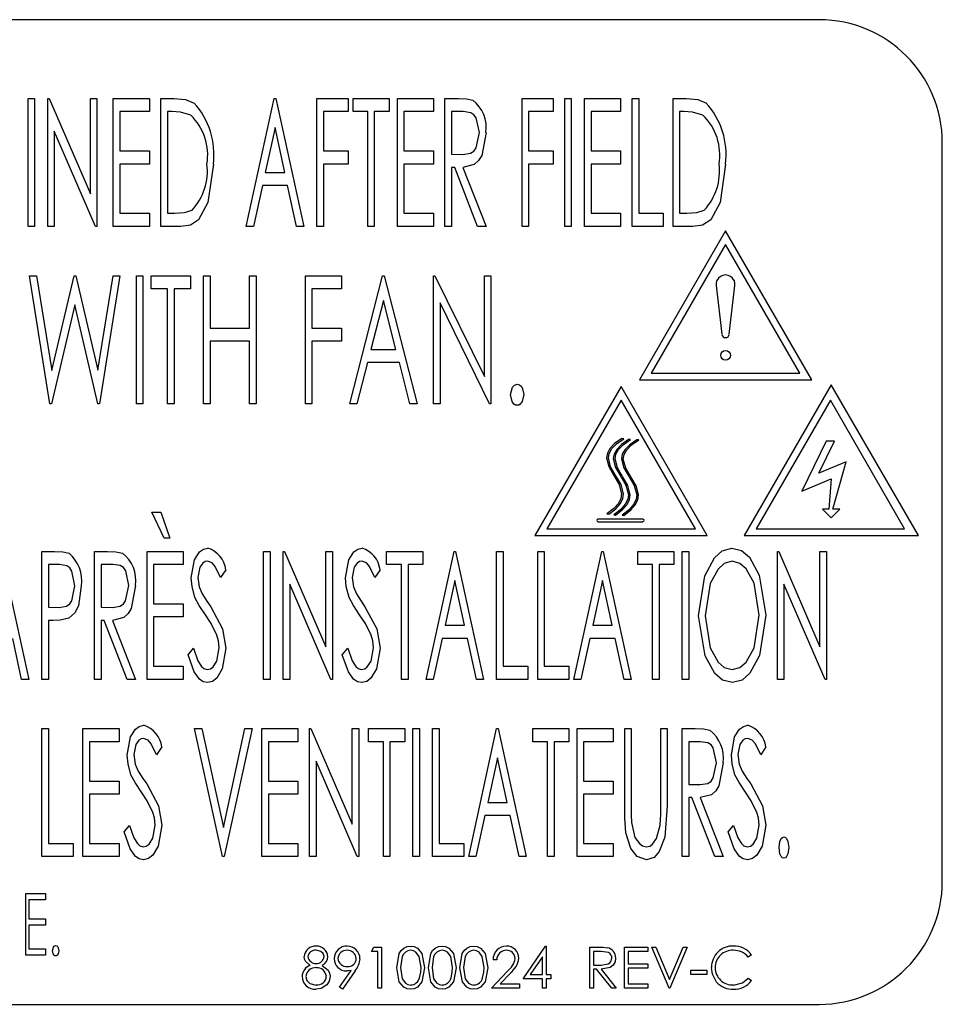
# Model space of a CAD drawing. Extents: x 21 to 164, y 8 to 115.
# Tile 42 of 53: x 83.461 to 84.397, y 62.767 to 63.767. Entities that reach past the tile are written whole.
import ezdxf

# ---------------------------------------------------------------- set-up
doc = ezdxf.new("R2010")
doc.units = 0
doc.layers.add('BODY', color=3, linetype='CONTINUOUS')

msp = doc.modelspace()

# ---------------------------------------------------------------- linework, layer by layer
at = {"layer": 'BODY', "linetype": 'CONTINUOUS'}
for p, q in [((84.2724, 63.7668), (81.5224, 63.7668)), ((83.4691, 63.6868), (83.4757, 63.6868)), ((83.4691, 63.5568), (83.4691, 63.6868)), ((83.4757, 63.6868), (83.4757, 63.5568)), ((83.4891, 63.6868), (83.4905, 63.6868)), ((83.4891, 63.5568), (83.4891, 63.6868)), ((83.4905, 63.6868), (83.5324, 63.5898)), ((83.5324, 63.6868), (83.5391, 63.6868)), ((83.5324, 63.5898), (83.5324, 63.6868)), ((83.5391, 63.6868), (83.5391, 63.5568)), ((83.5557, 63.6868), (83.5924, 63.6868)), ((83.5557, 63.5568), (83.5557, 63.6868)), ((83.5924, 63.6868), (83.5924, 63.6735)), ((83.6041, 63.6868), (83.6172, 63.6868)), ((83.6041, 63.5568), (83.6041, 63.6868)), ((83.6907, 63.5568), (83.7191, 63.6868)), ((83.7191, 63.6868), (83.7207, 63.6868)), ((83.7207, 63.6868), (83.7491, 63.5568)), ((83.7624, 63.6868), (83.7941, 63.6868)), ((83.7624, 63.5568), (83.7624, 63.6868)), ((83.7941, 63.6868), (83.7941, 63.6735)), ((83.7991, 63.6868), (83.8357, 63.6868)), ((83.7991, 63.6735), (83.7991, 63.6868)), ((83.8357, 63.6868), (83.8357, 63.6735)), ((83.8441, 63.6868), (83.8807, 63.6868)), ((83.8441, 63.5568), (83.8441, 63.6868)), ((83.8807, 63.6868), (83.8807, 63.6735)), ((83.8924, 63.6868), (83.9057, 63.6868)), ((83.8924, 63.5568), (83.8924, 63.6868)), ((83.9707, 63.6868), (84.0024, 63.6868)), ((83.9707, 63.5568), (83.9707, 63.6868)), ((84.0024, 63.6868), (84.0024, 63.6735)), ((84.0141, 63.6868), (84.0207, 63.6868)), ((84.0141, 63.5568), (84.0141, 63.6868)), ((84.0207, 63.6868), (84.0207, 63.5568)), ((84.0341, 63.6868), (84.0707, 63.6868)), ((84.0341, 63.5568), (84.0341, 63.6868)), ((84.0707, 63.6868), (84.0707, 63.6735)), ((84.0824, 63.6868), (84.0891, 63.6868)), ((84.0824, 63.5568), (84.0824, 63.6868)), ((84.0891, 63.6868), (84.0891, 63.5702)), ((84.1241, 63.6868), (84.1372, 63.6868)), ((84.1241, 63.5568), (84.1241, 63.6868)), ((83.5624, 63.6735), (83.5624, 63.6335)), ((83.5924, 63.6735), (83.5624, 63.6735)), ((83.6151, 63.6735), (83.6107, 63.6735)), ((83.6107, 63.6735), (83.6107, 63.5702)), ((83.7691, 63.6735), (83.7691, 63.6335)), ((83.7941, 63.6735), (83.7691, 63.6735)), ((83.8141, 63.6735), (83.7991, 63.6735)), ((83.8141, 63.5568), (83.8141, 63.6735)), ((83.8207, 63.6735), (83.8207, 63.5568)), ((83.8357, 63.6735), (83.8207, 63.6735)), ((83.8507, 63.6735), (83.8507, 63.6335)), ((83.8807, 63.6735), (83.8507, 63.6735)), ((83.8991, 63.6735), (83.8991, 63.6302)), ((83.9109, 63.6735), (83.8991, 63.6735)), ((83.9774, 63.6735), (83.9774, 63.6335)), ((84.0024, 63.6735), (83.9774, 63.6735)), ((84.0407, 63.6735), (84.0407, 63.6335)), ((84.0707, 63.6735), (84.0407, 63.6735)), ((84.1351, 63.6735), (84.1307, 63.6735)), ((84.1307, 63.6735), (84.1307, 63.5702)), ((83.4957, 63.6536), (83.4957, 63.5568)), ((83.5375, 63.5568), (83.4957, 63.6536)), ((83.7199, 63.6572), (83.71, 63.6118)), ((83.7298, 63.6118), (83.7199, 63.6572)), ((84.3974, 62.8918), (84.3974, 63.6418)), ((83.5624, 63.6335), (83.5924, 63.6335)), ((83.5924, 63.6335), (83.5924, 63.6202)), ((83.7691, 63.6335), (83.7941, 63.6335)), ((83.7941, 63.6335), (83.7941, 63.6202)), ((83.8507, 63.6335), (83.8807, 63.6335)), ((83.8807, 63.6335), (83.8807, 63.6202)), ((83.8991, 63.6302), (83.9106, 63.63)), ((83.9774, 63.6335), (84.0024, 63.6335)), ((84.0024, 63.6335), (84.0024, 63.6202)), ((84.0407, 63.6335), (84.0707, 63.6335)), ((84.0707, 63.6335), (84.0707, 63.6202)), ((83.5624, 63.6202), (83.5624, 63.5702)), ((83.5924, 63.6202), (83.5624, 63.6202)), ((83.7691, 63.6202), (83.7691, 63.5568)), ((83.7941, 63.6202), (83.7691, 63.6202)), ((83.8507, 63.6202), (83.8507, 63.5702)), ((83.8807, 63.6202), (83.8507, 63.6202)), ((83.9774, 63.6202), (83.9774, 63.5568)), ((84.0024, 63.6202), (83.9774, 63.6202)), ((84.0407, 63.6202), (84.0407, 63.5702)), ((84.0707, 63.6202), (84.0407, 63.6202)), ((83.71, 63.6118), (83.7298, 63.6118)), ((83.8991, 63.6168), (83.8991, 63.5568)), ((83.9023, 63.6168), (83.8991, 63.6168)), ((83.9256, 63.5568), (83.9023, 63.6168)), ((83.9107, 63.6168), (83.9341, 63.5568)), ((83.7071, 63.5985), (83.698, 63.5568)), ((83.7327, 63.5985), (83.7071, 63.5985)), ((83.7418, 63.5568), (83.7327, 63.5985)), ((83.5624, 63.5702), (83.5924, 63.5702)), ((83.5924, 63.5702), (83.5924, 63.5568)), ((83.6107, 63.5702), (83.6179, 63.5702)), ((83.8507, 63.5702), (83.8807, 63.5702)), ((83.8807, 63.5702), (83.8807, 63.5568)), ((84.0407, 63.5702), (84.0707, 63.5702)), ((84.0707, 63.5702), (84.0707, 63.5568)), ((84.0891, 63.5702), (84.1141, 63.5702)), ((84.1141, 63.5702), (84.1141, 63.5568)), ((84.1307, 63.5702), (84.1379, 63.5702)), ((83.4757, 63.5568), (83.4691, 63.5568)), ((83.4957, 63.5568), (83.4891, 63.5568)), ((83.5391, 63.5568), (83.5375, 63.5568)), ((83.5924, 63.5568), (83.5557, 63.5568)), ((83.6242, 63.5568), (83.6041, 63.5568)), ((83.698, 63.5568), (83.6907, 63.5568)), ((83.7491, 63.5568), (83.7418, 63.5568)), ((83.7691, 63.5568), (83.7624, 63.5568)), ((83.8207, 63.5568), (83.8141, 63.5568)), ((83.8807, 63.5568), (83.8441, 63.5568)), ((83.8991, 63.5568), (83.8924, 63.5568)), ((83.9341, 63.5568), (83.9256, 63.5568)), ((83.9774, 63.5568), (83.9707, 63.5568)), ((84.0207, 63.5568), (84.0141, 63.5568)), ((84.0707, 63.5568), (84.0341, 63.5568)), ((84.1141, 63.5568), (84.0824, 63.5568)), ((84.1773, 63.5525), (84.0898, 63.4009)), ((84.1442, 63.5568), (84.1241, 63.5568)), ((84.2648, 63.4009), (84.1773, 63.5525)), ((84.1773, 63.5385), (84.1019, 63.4079)), ((84.2527, 63.4079), (84.1773, 63.5385)), ((83.4707, 63.5068), (83.4776, 63.5068)), ((83.4912, 63.3768), (83.4707, 63.5068)), ((83.4776, 63.5068), (83.4932, 63.4106)), ((83.4932, 63.4106), (83.5158, 63.5068)), ((83.5158, 63.5068), (83.5175, 63.5068)), ((83.5175, 63.5068), (83.5399, 63.4108)), ((83.5399, 63.4108), (83.5555, 63.5068)), ((83.5624, 63.5068), (83.5418, 63.3768)), ((83.5555, 63.5068), (83.5624, 63.5068)), ((83.5791, 63.5068), (83.5857, 63.5068)), ((83.5791, 63.3768), (83.5791, 63.5068)), ((83.5857, 63.5068), (83.5857, 63.3768)), ((83.5941, 63.5068), (83.6341, 63.5068)), ((83.5941, 63.4935), (83.5941, 63.5068)), ((83.6341, 63.5068), (83.6341, 63.4935)), ((83.6474, 63.5068), (83.6541, 63.5068)), ((83.6474, 63.3768), (83.6474, 63.5068)), ((83.6541, 63.5068), (83.6541, 63.4535)), ((83.6941, 63.5068), (83.7007, 63.5068)), ((83.6941, 63.4535), (83.6941, 63.5068)), ((83.7007, 63.5068), (83.7007, 63.3768)), ((83.7507, 63.5068), (83.7874, 63.5068)), ((83.7507, 63.3768), (83.7507, 63.5068)), ((83.7874, 63.5068), (83.7874, 63.4935)), ((83.7957, 63.3768), (83.8291, 63.5068)), ((83.8291, 63.5068), (83.8307, 63.5068)), ((83.8307, 63.5068), (83.8641, 63.3768)), ((83.8807, 63.5068), (83.8821, 63.5068)), ((83.8807, 63.3768), (83.8807, 63.5068)), ((83.8821, 63.5068), (83.9324, 63.4044)), ((83.9324, 63.5068), (83.9391, 63.5068)), ((83.9324, 63.4044), (83.9324, 63.5068)), ((83.9391, 63.5068), (83.9391, 63.3768)), ((83.6107, 63.4935), (83.5941, 63.4935)), ((83.6107, 63.3768), (83.6107, 63.4935)), ((83.6174, 63.4935), (83.6174, 63.3768)), ((83.6341, 63.4935), (83.6174, 63.4935)), ((83.7574, 63.4935), (83.7574, 63.4535)), ((83.7874, 63.4935), (83.7574, 63.4935)), ((84.1677, 63.4968), (84.1735, 63.4473)), ((84.181, 63.4473), (84.1869, 63.4968)), ((83.8299, 63.4818), (83.8171, 63.4318)), ((83.8427, 63.4318), (83.8299, 63.4818)), ((83.5166, 63.4772), (83.4929, 63.3768)), ((83.5401, 63.3768), (83.5166, 63.4772)), ((83.8874, 63.4791), (83.8874, 63.3768)), ((83.9375, 63.3768), (83.8874, 63.4791)), ((83.6541, 63.4535), (83.6941, 63.4535)), ((83.7574, 63.4535), (83.7874, 63.4535)), ((83.7874, 63.4535), (83.7874, 63.4402)), ((83.6541, 63.4402), (83.6541, 63.3768)), ((83.6941, 63.4402), (83.6541, 63.4402)), ((83.6941, 63.3768), (83.6941, 63.4402)), ((83.7574, 63.4402), (83.7574, 63.3768)), ((83.7874, 63.4402), (83.7574, 63.4402)), ((83.8171, 63.4318), (83.8427, 63.4318)), ((83.8137, 63.4185), (83.803, 63.3768)), ((83.8461, 63.4185), (83.8137, 63.4185)), ((83.8568, 63.3768), (83.8461, 63.4185)), ((84.0898, 63.4009), (84.2648, 63.4009)), ((84.1019, 63.4079), (84.2527, 63.4079)), ((84.0713, 63.3944), (83.9838, 63.2429)), ((84.1588, 63.2429), (84.0713, 63.3944)), ((84.2847, 63.3961), (84.1962, 63.2429)), ((84.3732, 63.2429), (84.2847, 63.3961)), ((84.0713, 63.3804), (83.9959, 63.2499)), ((84.1467, 63.2499), (84.0713, 63.3804)), ((84.2837, 63.3804), (84.2083, 63.2499)), ((84.3591, 63.2499), (84.2837, 63.3804)), ((83.4929, 63.3768), (83.4912, 63.3768)), ((83.5418, 63.3768), (83.5401, 63.3768)), ((83.5857, 63.3768), (83.5791, 63.3768)), ((83.6174, 63.3768), (83.6107, 63.3768)), ((83.6541, 63.3768), (83.6474, 63.3768)), ((83.7007, 63.3768), (83.6941, 63.3768)), ((83.7574, 63.3768), (83.7507, 63.3768)), ((83.803, 63.3768), (83.7957, 63.3768)), ((83.8641, 63.3768), (83.8568, 63.3768)), ((83.8874, 63.3768), (83.8807, 63.3768)), ((83.9391, 63.3768), (83.9375, 63.3768)), ((84.0739, 63.3412), (84.072, 63.3414)), ((84.0807, 63.3403), (84.0789, 63.3405)), ((84.0891, 63.34), (84.0873, 63.3402)), ((84.2796, 63.3389), (84.2547, 63.2881)), ((84.272, 63.3063), (84.288, 63.3389)), ((84.288, 63.3389), (84.2796, 63.3389)), ((84.2998, 63.3177), (84.272, 63.3063)), ((84.2863, 63.2697), (84.2998, 63.3177)), ((84.2547, 63.2881), (84.2847, 63.3004)), ((84.2847, 63.3004), (84.2823, 63.2697)), ((83.6074, 63.2402), (83.5949, 63.2668)), ((83.5949, 63.2668), (83.604, 63.2668)), ((83.604, 63.2668), (83.6132, 63.2402)), ((84.0569, 63.2648), (84.0587, 63.2646)), ((84.0638, 63.2639), (84.0656, 63.2636)), ((84.0722, 63.2636), (84.074, 63.2634)), ((84.2823, 63.2697), (84.2759, 63.2697)), ((84.2759, 63.2697), (84.2847, 63.2609)), ((84.2847, 63.2609), (84.2935, 63.2697)), ((84.2935, 63.2697), (84.2863, 63.2697)), ((84.0933, 63.2595), (84.0478, 63.2595)), ((84.0478, 63.257), (84.0933, 63.257)), ((83.6132, 63.2402), (83.6074, 63.2402)), ((83.9838, 63.2429), (84.1588, 63.2429)), ((83.9959, 63.2499), (84.1467, 63.2499)), ((84.1962, 63.2429), (84.3732, 63.2429)), ((84.2083, 63.2499), (84.3591, 63.2499)), ((83.4416, 63.2268), (83.4699, 63.0968)), ((83.4832, 63.2268), (83.496, 63.2268)), ((83.4832, 63.0968), (83.4832, 63.2268)), ((83.5366, 63.2268), (83.5498, 63.2268)), ((83.5366, 63.0968), (83.5366, 63.2268)), ((83.5899, 63.2268), (83.6266, 63.2268)), ((83.5899, 63.0968), (83.5899, 63.2268)), ((83.6266, 63.2268), (83.6266, 63.2135)), ((83.7082, 63.2268), (83.7149, 63.2268)), ((83.7082, 63.0968), (83.7082, 63.2268)), ((83.7149, 63.2268), (83.7149, 63.0968)), ((83.7282, 63.2268), (83.7296, 63.2268)), ((83.7282, 63.0968), (83.7282, 63.2268)), ((83.7296, 63.2268), (83.7716, 63.1298)), ((83.7716, 63.2268), (83.7782, 63.2268)), ((83.7716, 63.1298), (83.7716, 63.2268)), ((83.7782, 63.2268), (83.7782, 63.0968)), ((83.8332, 63.2268), (83.8699, 63.2268)), ((83.8332, 63.2135), (83.8332, 63.2268)), ((83.8699, 63.2268), (83.8699, 63.2135)), ((83.8732, 63.0968), (83.9016, 63.2268)), ((83.9016, 63.2268), (83.9032, 63.2268)), ((83.9032, 63.2268), (83.9316, 63.0968)), ((83.9449, 63.2268), (83.9516, 63.2268)), ((83.9449, 63.0968), (83.9449, 63.2268)), ((83.9516, 63.2268), (83.9516, 63.1102)), ((83.9866, 63.2268), (83.9932, 63.2268)), ((83.9866, 63.0968), (83.9866, 63.2268)), ((83.9932, 63.2268), (83.9932, 63.1102)), ((84.0232, 63.0968), (84.0516, 63.2268)), ((84.0516, 63.2268), (84.0532, 63.2268)), ((84.0532, 63.2268), (84.0816, 63.0968)), ((84.0882, 63.2268), (84.1249, 63.2268)), ((84.0882, 63.2135), (84.0882, 63.2268)), ((84.1249, 63.2268), (84.1249, 63.2135)), ((84.1332, 63.2268), (84.1399, 63.2268)), ((84.1332, 63.0968), (84.1332, 63.2268)), ((84.1399, 63.2268), (84.1399, 63.0968)), ((84.2299, 63.2268), (84.2313, 63.2268)), ((84.2299, 63.0968), (84.2299, 63.2268)), ((84.2313, 63.2268), (84.2732, 63.1298)), ((84.2732, 63.2268), (84.2799, 63.2268)), ((84.2732, 63.1298), (84.2732, 63.2268)), ((84.2799, 63.2268), (84.2799, 63.0968)), ((83.4899, 63.2135), (83.4899, 63.1702)), ((83.5011, 63.2135), (83.4899, 63.2135)), ((83.5432, 63.2135), (83.5432, 63.1702)), ((83.5551, 63.2135), (83.5432, 63.2135)), ((83.5966, 63.2135), (83.5966, 63.1735)), ((83.6266, 63.2135), (83.5966, 63.2135)), ((83.8482, 63.2135), (83.8332, 63.2135)), ((83.8482, 63.0968), (83.8482, 63.2135)), ((83.8549, 63.2135), (83.8549, 63.0968)), ((83.8699, 63.2135), (83.8549, 63.2135)), ((84.1032, 63.2135), (84.0882, 63.2135)), ((84.1032, 63.0968), (84.1032, 63.2135)), ((84.1099, 63.2135), (84.1099, 63.0968)), ((84.1249, 63.2135), (84.1099, 63.2135)), ((83.6699, 63.2082), (83.6646, 63.2002)), ((83.8266, 63.2082), (83.8213, 63.2002)), ((83.7349, 63.1936), (83.7349, 63.0968)), ((83.7767, 63.0968), (83.7349, 63.1936)), ((83.9024, 63.1972), (83.8925, 63.1518)), ((83.9123, 63.1518), (83.9024, 63.1972)), ((84.0524, 63.1972), (84.0425, 63.1518)), ((84.0623, 63.1518), (84.0524, 63.1972)), ((84.2366, 63.1936), (84.2366, 63.0968)), ((84.2784, 63.0968), (84.2366, 63.1936)), ((83.4899, 63.1702), (83.5006, 63.1699)), ((83.5432, 63.1702), (83.5548, 63.17)), ((83.5966, 63.1735), (83.6266, 63.1735)), ((83.6266, 63.1735), (83.6266, 63.1602)), ((83.5966, 63.1602), (83.5966, 63.1102)), ((83.6266, 63.1602), (83.5966, 63.1602)), ((83.4899, 63.1568), (83.4899, 63.0968)), ((83.4944, 63.1568), (83.4899, 63.1568)), ((83.5432, 63.1568), (83.5432, 63.0968)), ((83.5465, 63.1568), (83.5432, 63.1568)), ((83.5698, 63.0968), (83.5465, 63.1568)), ((83.5549, 63.1568), (83.5782, 63.0968)), ((83.8925, 63.1518), (83.9123, 63.1518)), ((84.0425, 63.1518), (84.0623, 63.1518)), ((83.4626, 63.0968), (83.4535, 63.1385)), ((83.8896, 63.1385), (83.8805, 63.0968)), ((83.9152, 63.1385), (83.8896, 63.1385)), ((83.9243, 63.0968), (83.9152, 63.1385)), ((84.0396, 63.1385), (84.0305, 63.0968)), ((84.0652, 63.1385), (84.0396, 63.1385)), ((84.0743, 63.0968), (84.0652, 63.1385)), ((83.6316, 63.1219), (83.637, 63.1285)), ((83.7882, 63.1219), (83.7937, 63.1285)), ((83.5966, 63.1102), (83.6266, 63.1102)), ((83.6266, 63.1102), (83.6266, 63.0968)), ((83.9516, 63.1102), (83.9766, 63.1102)), ((83.9766, 63.1102), (83.9766, 63.0968)), ((83.9932, 63.1102), (84.0182, 63.1102)), ((84.0182, 63.1102), (84.0182, 63.0968)), ((83.4699, 63.0968), (83.4626, 63.0968)), ((83.4899, 63.0968), (83.4832, 63.0968)), ((83.5432, 63.0968), (83.5366, 63.0968)), ((83.5782, 63.0968), (83.5698, 63.0968)), ((83.6266, 63.0968), (83.5899, 63.0968)), ((83.7149, 63.0968), (83.7082, 63.0968)), ((83.7349, 63.0968), (83.7282, 63.0968)), ((83.7782, 63.0968), (83.7767, 63.0968)), ((83.8549, 63.0968), (83.8482, 63.0968)), ((83.8805, 63.0968), (83.8732, 63.0968)), ((83.9316, 63.0968), (83.9243, 63.0968)), ((83.9766, 63.0968), (83.9449, 63.0968)), ((84.0182, 63.0968), (83.9866, 63.0968)), ((84.0305, 63.0968), (84.0232, 63.0968)), ((84.0816, 63.0968), (84.0743, 63.0968)), ((84.1099, 63.0968), (84.1032, 63.0968)), ((84.1399, 63.0968), (84.1332, 63.0968)), ((84.2366, 63.0968), (84.2299, 63.0968)), ((84.2799, 63.0968), (84.2784, 63.0968)), ((83.4832, 63.0468), (83.4899, 63.0468)), ((83.4832, 62.9168), (83.4832, 63.0468)), ((83.4899, 63.0468), (83.4899, 62.9302)), ((83.5249, 63.0468), (83.5616, 63.0468)), ((83.5249, 62.9168), (83.5249, 63.0468)), ((83.5616, 63.0468), (83.5616, 63.0335)), ((83.6382, 63.0468), (83.6455, 63.0468)), ((83.6666, 62.9168), (83.6382, 63.0468)), ((83.6455, 63.0468), (83.6674, 62.9464)), ((83.6674, 62.9464), (83.6893, 63.0468)), ((83.6966, 63.0468), (83.6682, 62.9168)), ((83.6893, 63.0468), (83.6966, 63.0468)), ((83.7066, 63.0468), (83.7432, 63.0468)), ((83.7066, 62.9168), (83.7066, 63.0468)), ((83.7432, 63.0468), (83.7432, 63.0335)), ((83.7549, 63.0468), (83.7563, 63.0468)), ((83.7549, 62.9168), (83.7549, 63.0468)), ((83.7563, 63.0468), (83.7982, 62.9498)), ((83.7982, 63.0468), (83.8049, 63.0468)), ((83.7982, 62.9498), (83.7982, 63.0468)), ((83.8049, 63.0468), (83.8049, 62.9168)), ((83.8149, 63.0468), (83.8516, 63.0468)), ((83.8149, 63.0335), (83.8149, 63.0468)), ((83.8516, 63.0468), (83.8516, 63.0335)), ((83.8599, 63.0468), (83.8666, 63.0468)), ((83.8599, 62.9168), (83.8599, 63.0468)), ((83.8666, 63.0468), (83.8666, 62.9168)), ((83.8799, 63.0468), (83.8866, 63.0468)), ((83.8799, 62.9168), (83.8799, 63.0468)), ((83.8866, 63.0468), (83.8866, 62.9302)), ((83.9166, 62.9168), (83.9449, 63.0468)), ((83.9449, 63.0468), (83.9466, 63.0468)), ((83.9466, 63.0468), (83.9749, 62.9168)), ((83.9816, 63.0468), (84.0182, 63.0468)), ((83.9816, 63.0335), (83.9816, 63.0468)), ((84.0182, 63.0468), (84.0182, 63.0335)), ((84.0266, 63.0468), (84.0632, 63.0468)), ((84.0266, 62.9168), (84.0266, 63.0468)), ((84.0632, 63.0468), (84.0632, 63.0335)), ((84.0749, 63.0468), (84.0816, 63.0468)), ((84.0749, 62.9683), (84.0749, 63.0468)), ((84.0816, 63.0468), (84.0816, 62.9689)), ((84.1116, 63.0468), (84.1182, 63.0468)), ((84.1116, 62.9689), (84.1116, 63.0468)), ((84.1182, 63.0468), (84.1182, 62.9683)), ((84.1332, 63.0468), (84.1465, 63.0468)), ((84.1332, 62.9168), (84.1332, 63.0468)), ((83.5316, 63.0335), (83.5316, 62.9935)), ((83.5616, 63.0335), (83.5316, 63.0335)), ((83.7132, 63.0335), (83.7132, 62.9935)), ((83.7432, 63.0335), (83.7132, 63.0335)), ((83.8299, 63.0335), (83.8149, 63.0335)), ((83.8299, 62.9168), (83.8299, 63.0335)), ((83.8366, 63.0335), (83.8366, 62.9168)), ((83.8516, 63.0335), (83.8366, 63.0335)), ((83.9966, 63.0335), (83.9816, 63.0335)), ((83.9966, 62.9168), (83.9966, 63.0335)), ((84.0032, 63.0335), (84.0032, 62.9168)), ((84.0182, 63.0335), (84.0032, 63.0335)), ((84.0332, 63.0335), (84.0332, 62.9935)), ((84.0632, 63.0335), (84.0332, 63.0335)), ((84.1399, 63.0335), (84.1399, 62.9902)), ((84.1517, 63.0335), (84.1399, 63.0335)), ((83.6049, 63.0282), (83.5996, 63.0202)), ((84.2182, 63.0282), (84.213, 63.0202)), ((83.7616, 63.0136), (83.7616, 62.9168)), ((83.8034, 62.9168), (83.7616, 63.0136)), ((83.9457, 63.0172), (83.9358, 62.9718)), ((83.9556, 62.9718), (83.9457, 63.0172)), ((83.5316, 62.9935), (83.5616, 62.9935)), ((83.5616, 62.9935), (83.5616, 62.9802)), ((83.7132, 62.9935), (83.7432, 62.9935)), ((83.7432, 62.9935), (83.7432, 62.9802)), ((84.0332, 62.9935), (84.0632, 62.9935)), ((84.0632, 62.9935), (84.0632, 62.9802)), ((84.1399, 62.9902), (84.1514, 62.99)), ((83.5316, 62.9802), (83.5316, 62.9302)), ((83.5616, 62.9802), (83.5316, 62.9802)), ((83.7132, 62.9802), (83.7132, 62.9302)), ((83.7432, 62.9802), (83.7132, 62.9802)), ((84.0332, 62.9802), (84.0332, 62.9302)), ((84.0632, 62.9802), (84.0332, 62.9802)), ((83.9358, 62.9718), (83.9556, 62.9718)), ((84.1399, 62.9768), (84.1399, 62.9168)), ((84.1431, 62.9768), (84.1399, 62.9768)), ((84.1664, 62.9168), (84.1431, 62.9768)), ((84.1516, 62.9768), (84.1749, 62.9168)), ((83.9329, 62.9585), (83.9238, 62.9168)), ((83.9585, 62.9585), (83.9329, 62.9585)), ((83.9676, 62.9168), (83.9585, 62.9585)), ((83.5666, 62.9419), (83.572, 62.9485)), ((84.1799, 62.9419), (84.1854, 62.9485)), ((83.4899, 62.9302), (83.5149, 62.9302)), ((83.5149, 62.9302), (83.5149, 62.9168)), ((83.5316, 62.9302), (83.5616, 62.9302)), ((83.5616, 62.9302), (83.5616, 62.9168)), ((83.7132, 62.9302), (83.7432, 62.9302)), ((83.7432, 62.9302), (83.7432, 62.9168)), ((83.8866, 62.9302), (83.9116, 62.9302)), ((83.9116, 62.9302), (83.9116, 62.9168)), ((84.0332, 62.9302), (84.0632, 62.9302)), ((84.0632, 62.9302), (84.0632, 62.9168)), ((83.5149, 62.9168), (83.4832, 62.9168)), ((83.5616, 62.9168), (83.5249, 62.9168)), ((83.6682, 62.9168), (83.6666, 62.9168)), ((83.7432, 62.9168), (83.7066, 62.9168)), ((83.7616, 62.9168), (83.7549, 62.9168)), ((83.8049, 62.9168), (83.8034, 62.9168)), ((83.8366, 62.9168), (83.8299, 62.9168)), ((83.8666, 62.9168), (83.8599, 62.9168)), ((83.9116, 62.9168), (83.8799, 62.9168)), ((83.9238, 62.9168), (83.9166, 62.9168)), ((83.9749, 62.9168), (83.9676, 62.9168)), ((84.0032, 62.9168), (83.9966, 62.9168)), ((84.0632, 62.9168), (84.0266, 62.9168)), ((84.1399, 62.9168), (84.1332, 62.9168)), ((84.1749, 62.9168), (84.1664, 62.9168)), ((83.4667, 62.8793), (83.4867, 62.8793)), ((83.4667, 62.8168), (83.4667, 62.8793)), ((83.4699, 62.8729), (83.4699, 62.8537)), ((83.4867, 62.8729), (83.4699, 62.8729)), ((83.4867, 62.8793), (83.4867, 62.8729)), ((83.4699, 62.8537), (83.4867, 62.8537)), ((83.4867, 62.8537), (83.4867, 62.8473)), ((83.4699, 62.8473), (83.4699, 62.8232)), ((83.4867, 62.8473), (83.4699, 62.8473)), ((83.4699, 62.8232), (83.4867, 62.8232)), ((83.4867, 62.8232), (83.4867, 62.8168)), ((83.8179, 62.8206), (83.8203, 62.8249)), ((83.8243, 62.8206), (83.8179, 62.8206)), ((83.8203, 62.8249), (83.828, 62.8249)), ((83.8243, 62.7832), (83.8243, 62.8206)), ((83.828, 62.8249), (83.828, 62.7832)), ((83.9717, 62.7928), (83.9945, 62.826)), ((83.9945, 62.826), (83.9952, 62.826)), ((83.9952, 62.826), (83.9952, 62.7971)), ((84.0396, 62.8249), (84.0479, 62.8249)), ((84.0396, 62.7832), (84.0396, 62.8249)), ((84.0433, 62.8206), (84.0433, 62.8067)), ((84.0511, 62.8206), (84.0433, 62.8206)), ((84.0748, 62.8249), (84.0983, 62.8249)), ((84.0748, 62.7832), (84.0748, 62.8249)), ((84.0786, 62.8206), (84.0786, 62.8078)), ((84.0983, 62.8206), (84.0786, 62.8206)), ((84.0983, 62.8249), (84.0983, 62.8206)), ((84.1026, 62.8249), (84.1066, 62.8249)), ((84.1202, 62.7832), (84.1026, 62.8249)), ((84.1066, 62.8249), (84.1205, 62.7921)), ((84.1205, 62.7921), (84.1344, 62.8249)), ((84.1384, 62.8249), (84.1208, 62.7832)), ((84.1344, 62.8249), (84.1384, 62.8249)), ((83.4867, 62.8168), (83.4667, 62.8168)), ((83.945, 62.8121), (83.9413, 62.8121)), ((83.9915, 62.8152), (83.9791, 62.7971)), ((83.9915, 62.7971), (83.9915, 62.8152)), ((84.2036, 62.8172), (84.2003, 62.8147)), ((83.7855, 62.7842), (83.7971, 62.8012)), ((83.8013, 62.8009), (83.7885, 62.7822)), ((83.9397, 62.7832), (83.9558, 62.8005)), ((84.0433, 62.8067), (84.0509, 62.8067)), ((84.0433, 62.8025), (84.0433, 62.7832)), ((84.0463, 62.8025), (84.0433, 62.8025)), ((84.0617, 62.7832), (84.0463, 62.8025)), ((84.051, 62.8025), (84.0663, 62.7832)), ((84.0786, 62.8078), (84.0983, 62.8078)), ((84.0786, 62.8035), (84.0786, 62.7875)), ((84.0983, 62.8035), (84.0786, 62.8035)), ((84.0983, 62.8078), (84.0983, 62.8035)), ((84.1421, 62.8014), (84.1582, 62.8014)), ((84.1421, 62.7971), (84.1421, 62.8014)), ((84.1582, 62.8014), (84.1582, 62.7971)), ((83.959, 62.7986), (83.9486, 62.7875)), ((83.9915, 62.7928), (83.9717, 62.7928)), ((83.9791, 62.7971), (83.9915, 62.7971)), ((83.9915, 62.7832), (83.9915, 62.7928)), ((83.9952, 62.7971), (84, 62.7971)), ((83.9952, 62.7928), (83.9952, 62.7832)), ((84, 62.7928), (83.9952, 62.7928)), ((84, 62.7971), (84, 62.7928)), ((84.1582, 62.7971), (84.1421, 62.7971)), ((84.2003, 62.7934), (84.2036, 62.7909)), ((83.7885, 62.7822), (83.7855, 62.7842)), ((83.828, 62.7832), (83.8243, 62.7832)), ((83.968, 62.7832), (83.9397, 62.7832)), ((83.9486, 62.7875), (83.968, 62.7875)), ((83.968, 62.7875), (83.968, 62.7832)), ((83.9952, 62.7832), (83.9915, 62.7832)), ((84.0433, 62.7832), (84.0396, 62.7832)), ((84.0663, 62.7832), (84.0617, 62.7832)), ((84.0983, 62.7832), (84.0748, 62.7832)), ((84.0786, 62.7875), (84.0983, 62.7875)), ((84.0983, 62.7875), (84.0983, 62.7832)), ((84.1208, 62.7832), (84.1202, 62.7832)), ((81.5224, 62.7668), (84.2724, 62.7668))]:
    msp.add_line(p, q, dxfattribs=at)
at = {"layer": 'BODY', "linetype": 'CONTINUOUS', "flags": 128}
for points in [[(83.6172, 63.6868), (83.6291, 63.6857), (83.6378, 63.6821)], [(83.9057, 63.6868), (83.9142, 63.6865), (83.9207, 63.6851)], [(84.1372, 63.6868), (84.1491, 63.6857), (84.1578, 63.6821)], [(83.6343, 63.6698), (83.6238, 63.673), (83.6151, 63.6735)], [(83.9274, 63.6521), (83.9241, 63.6672), (83.9218, 63.6703), (83.9186, 63.6724), (83.9109, 63.6735)], [(84.1543, 63.6698), (84.1438, 63.673), (84.1351, 63.6735)], [(83.9106, 63.63), (83.9184, 63.6312), (83.9217, 63.6334), (83.9241, 63.6367), (83.9274, 63.6521)], [(83.9341, 63.6521), (83.9297, 63.6288), (83.9266, 63.6237), (83.9222, 63.6197), (83.9107, 63.6168)], [(83.6574, 63.6202), (83.6518, 63.581), (83.6423, 63.5636), (83.634, 63.5583), (83.6242, 63.5568)], [(84.1774, 63.6202), (84.1718, 63.581), (84.1623, 63.5636), (84.154, 63.5583), (84.1442, 63.5568)], [(83.6179, 63.5702), (83.6281, 63.5709), (83.6357, 63.5735)], [(84.1379, 63.5702), (84.1481, 63.5709), (84.1557, 63.5735)], [(83.9591, 63.386), (83.9609, 63.3935), (83.9629, 63.3958), (83.9657, 63.3968)], [(83.9657, 63.3968), (83.9682, 63.3961), (83.97, 63.3943), (83.9713, 63.392), (83.9724, 63.386)], [(83.9657, 63.3752), (83.964, 63.3755), (83.9625, 63.3764), (83.9605, 63.3792), (83.9591, 63.386)], [(83.9724, 63.386), (83.9709, 63.3792), (83.9689, 63.3764), (83.9674, 63.3755), (83.9657, 63.3752)], [(84.072, 63.3414), (84.0647, 63.3363), (84.0599, 63.3314), (84.0573, 63.3266), (84.0564, 63.3219), (84.0588, 63.3129), (84.064, 63.304), (84.0693, 63.2949), (84.0718, 63.2856), (84.0711, 63.2807), (84.0686, 63.2756), (84.064, 63.2703), (84.0569, 63.2648)], [(84.0587, 63.2646), (84.0658, 63.2701), (84.0705, 63.2754), (84.0729, 63.2805), (84.0737, 63.2854), (84.0712, 63.2947), (84.0658, 63.3037), (84.0606, 63.3127), (84.0583, 63.3217), (84.0591, 63.3264), (84.0617, 63.3312), (84.0665, 63.3361), (84.0739, 63.3412)], [(84.0789, 63.3405), (84.0716, 63.3354), (84.0668, 63.3304), (84.0641, 63.3256), (84.0633, 63.321), (84.0656, 63.3119), (84.0709, 63.303), (84.0762, 63.294), (84.0787, 63.2846), (84.078, 63.2797), (84.0755, 63.2747), (84.0709, 63.2694), (84.0638, 63.2639)], [(84.0656, 63.2636), (84.0727, 63.2692), (84.0773, 63.2744), (84.0798, 63.2795), (84.0805, 63.2844), (84.078, 63.2938), (84.0727, 63.3028), (84.0675, 63.3117), (84.0651, 63.3208), (84.066, 63.3254), (84.0686, 63.3302), (84.0734, 63.3351), (84.0807, 63.3403)], [(84.0873, 63.3402), (84.08, 63.3351), (84.0752, 63.3301), (84.0725, 63.3254), (84.0717, 63.3207), (84.074, 63.3116), (84.0793, 63.3027), (84.0846, 63.2937), (84.0871, 63.2843), (84.0864, 63.2794), (84.0839, 63.2744), (84.0793, 63.2691), (84.0722, 63.2636)], [(84.074, 63.2634), (84.0811, 63.2689), (84.0857, 63.2742), (84.0882, 63.2792), (84.0889, 63.2841), (84.0864, 63.2935), (84.0811, 63.3025), (84.0759, 63.3114), (84.0735, 63.3205), (84.0744, 63.3251), (84.077, 63.3299), (84.0818, 63.3349), (84.0891, 63.34)], [(83.6349, 63.1998), (83.6382, 63.2184), (83.6433, 63.2263), (83.6471, 63.2291), (83.6517, 63.2302)], [(83.7916, 63.1998), (83.7949, 63.2184), (83.8, 63.2263), (83.8038, 63.2291), (83.8084, 63.2302)], [(84.1499, 63.1613), (84.1563, 63.2021), (84.1661, 63.2203), (84.1738, 63.2273), (84.1836, 63.2302)], [(84.1836, 63.2302), (84.1936, 63.2276), (84.2016, 63.2209), (84.2116, 63.2028), (84.2182, 63.1619)], [(83.496, 63.2268), (83.5044, 63.2264), (83.5108, 63.2249)], [(83.5498, 63.2268), (83.5583, 63.2265), (83.5649, 63.2251)], [(83.5166, 63.1919), (83.5136, 63.2068), (83.5116, 63.21), (83.5085, 63.2123), (83.5011, 63.2135)], [(83.5716, 63.1921), (83.5683, 63.2072), (83.566, 63.2103), (83.5627, 63.2124), (83.5551, 63.2135)], [(83.6514, 63.2168), (83.6489, 63.2164), (83.6466, 63.215), (83.6436, 63.2107), (83.6416, 63.2004)], [(83.6646, 63.2002), (83.6592, 63.2115), (83.656, 63.2152), (83.6514, 63.2168)], [(83.8081, 63.2168), (83.8055, 63.2164), (83.8033, 63.215), (83.8003, 63.2107), (83.7982, 63.2004)], [(83.8213, 63.2002), (83.8159, 63.2115), (83.8127, 63.2152), (83.8081, 63.2168)], [(84.1839, 63.2168), (84.176, 63.2144), (84.1698, 63.2089), (84.1617, 63.1943), (84.1566, 63.1613)], [(84.2116, 63.1619), (84.2063, 63.1946), (84.1981, 63.2091), (84.1918, 63.2145), (84.1839, 63.2168)], [(83.6416, 63.2004), (83.6429, 63.1907), (83.6458, 63.1836)], [(83.7982, 63.2004), (83.7995, 63.1907), (83.8025, 63.1836)], [(83.5006, 63.1699), (83.5083, 63.1711), (83.5114, 63.1735), (83.5135, 63.1767), (83.5166, 63.1919)], [(83.5232, 63.192), (83.5203, 63.1715), (83.5166, 63.1643), (83.5106, 63.159)], [(83.5548, 63.17), (83.5626, 63.1712), (83.5659, 63.1734), (83.5682, 63.1767), (83.5716, 63.1921)], [(83.5782, 63.1921), (83.5739, 63.1688), (83.5708, 63.1637), (83.5664, 63.1597), (83.5549, 63.1568)], [(83.6385, 63.18), (83.6356, 63.191), (83.6349, 63.1998)], [(83.7952, 63.18), (83.7922, 63.191), (83.7916, 63.1998)], [(83.6492, 63.1623), (83.6428, 63.172), (83.6385, 63.18)], [(83.6458, 63.1836), (83.6506, 63.1763), (83.6546, 63.1706)], [(83.8058, 63.1623), (83.7994, 63.172), (83.7952, 63.18)], [(83.8025, 63.1836), (83.8073, 63.1763), (83.8112, 63.1706)], [(83.6546, 63.1706), (83.6666, 63.1483), (83.6699, 63.1287)], [(83.8112, 63.1706), (83.8233, 63.1483), (83.8266, 63.1287)], [(83.6609, 63.1416), (83.6549, 63.1536), (83.6492, 63.1623)], [(83.8176, 63.1416), (83.8116, 63.1536), (83.8058, 63.1623)], [(84.1842, 63.0935), (84.1743, 63.0961), (84.1665, 63.1028), (84.1565, 63.1208), (84.1499, 63.1613)], [(84.1566, 63.1613), (84.1618, 63.1288), (84.1698, 63.1144), (84.176, 63.109), (84.1839, 63.1068)], [(84.1839, 63.1068), (84.1919, 63.109), (84.1982, 63.1144), (84.2063, 63.129), (84.2116, 63.1619)], [(84.2182, 63.1619), (84.2117, 63.1212), (84.2018, 63.103), (84.1941, 63.0962), (84.1842, 63.0935)], [(83.5106, 63.159), (83.5016, 63.1571), (83.4944, 63.1568)], [(83.6632, 63.1289), (83.6625, 63.1361), (83.6609, 63.1416)], [(83.8199, 63.1289), (83.8192, 63.1361), (83.8176, 63.1416)], [(83.6513, 63.0935), (83.6468, 63.0945), (83.6431, 63.0971), (83.6377, 63.1046), (83.6316, 63.1219)], [(83.637, 63.1285), (83.6416, 63.1158), (83.6451, 63.11), (83.6477, 63.1078), (83.6509, 63.1068)], [(83.6509, 63.1068), (83.6542, 63.1076), (83.657, 63.1096), (83.6607, 63.1154), (83.6632, 63.1289)], [(83.6699, 63.1287), (83.6661, 63.1075), (83.6607, 63.0982), (83.6565, 63.0948), (83.6513, 63.0935)], [(83.808, 63.0935), (83.8035, 63.0945), (83.7997, 63.0971), (83.7944, 63.1046), (83.7882, 63.1219)], [(83.7937, 63.1285), (83.7982, 63.1158), (83.8018, 63.11), (83.8043, 63.1078), (83.8075, 63.1068)], [(83.8075, 63.1068), (83.8109, 63.1076), (83.8136, 63.1096), (83.8174, 63.1154), (83.8199, 63.1289)], [(83.8266, 63.1287), (83.8228, 63.1075), (83.8173, 63.0982), (83.8132, 63.0948), (83.808, 63.0935)], [(83.5699, 63.0198), (83.5732, 63.0384), (83.5783, 63.0463), (83.5821, 63.0491), (83.5867, 63.0502)], [(84.1832, 63.0198), (84.1865, 63.0384), (84.1916, 63.0463), (84.1954, 63.0491), (84.2, 63.0502)], [(84.1465, 63.0468), (84.155, 63.0465), (84.1615, 63.0451)], [(83.5864, 63.0368), (83.5839, 63.0364), (83.5816, 63.035), (83.5786, 63.0307), (83.5766, 63.0204)], [(83.5996, 63.0202), (83.5942, 63.0315), (83.591, 63.0352), (83.5864, 63.0368)], [(84.1682, 63.0121), (84.1649, 63.0272), (84.1627, 63.0303), (84.1594, 63.0324), (84.1517, 63.0335)], [(84.1998, 63.0368), (84.1972, 63.0364), (84.195, 63.035), (84.1919, 63.0307), (84.1899, 63.0204)], [(84.213, 63.0202), (84.2076, 63.0315), (84.2043, 63.0352), (84.1998, 63.0368)], [(83.5766, 63.0204), (83.5779, 63.0107), (83.5808, 63.0036)], [(84.1899, 63.0204), (84.1912, 63.0107), (84.1942, 63.0036)], [(83.5735, 63), (83.5706, 63.011), (83.5699, 63.0198)], [(84.1514, 62.99), (84.1593, 62.9912), (84.1626, 62.9934), (84.1649, 62.9967), (84.1682, 63.0121)], [(84.1749, 63.0121), (84.1705, 62.9888), (84.1674, 62.9837), (84.163, 62.9797), (84.1516, 62.9768)], [(84.1868, 63), (84.1839, 63.011), (84.1832, 63.0198)], [(83.5842, 62.9824), (83.5778, 62.992), (83.5735, 63)], [(83.5808, 63.0036), (83.5856, 62.9963), (83.5896, 62.9906)], [(84.1975, 62.9824), (84.1911, 62.992), (84.1868, 63)], [(84.1942, 63.0036), (84.199, 62.9963), (84.2029, 62.9906)], [(83.5896, 62.9906), (83.6016, 62.9683), (83.6049, 62.9487)], [(84.2029, 62.9906), (84.2149, 62.9683), (84.2182, 62.9487)], [(83.5959, 62.9616), (83.5899, 62.9736), (83.5842, 62.9824)], [(84.2092, 62.9616), (84.2033, 62.9736), (84.1975, 62.9824)], [(83.5982, 62.9489), (83.5975, 62.9561), (83.5959, 62.9616)], [(84.0761, 62.9409), (84.075, 62.9562), (84.0749, 62.9683)], [(84.0816, 62.9689), (84.0816, 62.9593), (84.0818, 62.9516)], [(84.1182, 62.9683), (84.1158, 62.9366), (84.1099, 62.9219), (84.1047, 62.9159), (84.0972, 62.9135)], [(84.1109, 62.9488), (84.1115, 62.9601), (84.1116, 62.9689)], [(84.2116, 62.9489), (84.2108, 62.9561), (84.2092, 62.9616)], [(84.0818, 62.9516), (84.0851, 62.9363), (84.0898, 62.93), (84.0931, 62.9277), (84.0969, 62.9268)], [(83.5863, 62.9135), (83.5818, 62.9145), (83.5781, 62.9171), (83.5727, 62.9246), (83.5666, 62.9419)], [(83.572, 62.9485), (83.5766, 62.9358), (83.5801, 62.93), (83.5827, 62.9278), (83.5859, 62.9268)], [(83.5859, 62.9268), (83.5892, 62.9276), (83.592, 62.9296), (83.5957, 62.9354), (83.5982, 62.9489)], [(83.6049, 62.9487), (83.6011, 62.9275), (83.5957, 62.9182), (83.5915, 62.9148), (83.5863, 62.9135)], [(84.0972, 62.9135), (84.0875, 62.917), (84.081, 62.9252), (84.0761, 62.9409)], [(84.0969, 62.9268), (84.1003, 62.9276), (84.1031, 62.9296), (84.1072, 62.9353), (84.1109, 62.9488)], [(84.1996, 62.9135), (84.1952, 62.9145), (84.1914, 62.9171), (84.1861, 62.9246), (84.1799, 62.9419)], [(84.1854, 62.9485), (84.1899, 62.9358), (84.1935, 62.93), (84.196, 62.9278), (84.1992, 62.9268)], [(84.1992, 62.9268), (84.2025, 62.9276), (84.2053, 62.9296), (84.2091, 62.9354), (84.2116, 62.9489)], [(84.2182, 62.9487), (84.2144, 62.9275), (84.209, 62.9182), (84.2048, 62.9148), (84.1996, 62.9135)], [(84.2316, 62.926), (84.2325, 62.9323), (84.2339, 62.9352), (84.235, 62.9364), (84.2366, 62.9368)], [(84.2366, 62.9368), (84.2381, 62.9364), (84.2392, 62.9352), (84.2406, 62.9323), (84.2416, 62.926)], [(84.2366, 62.9152), (84.235, 62.9156), (84.2339, 62.9168), (84.2325, 62.9197), (84.2316, 62.926)], [(84.2416, 62.926), (84.2406, 62.9197), (84.2392, 62.9168), (84.2381, 62.9156), (84.2366, 62.9152)], [(83.4939, 62.8212), (83.4948, 62.8248), (83.4958, 62.826), (83.4971, 62.8264)], [(83.4971, 62.816), (83.4963, 62.8162), (83.4956, 62.8166), (83.4946, 62.818), (83.4939, 62.8212)], [(83.4971, 62.8264), (83.4983, 62.8261), (83.4992, 62.8252), (83.4998, 62.8241), (83.5003, 62.8212)], [(83.5003, 62.8212), (83.4997, 62.818), (83.4987, 62.8166), (83.498, 62.8162), (83.4971, 62.816)], [(83.7698, 62.8153), (83.7688, 62.8184), (83.7665, 62.8206), (83.7615, 62.8217)], [(83.8435, 62.804), (83.8459, 62.8183), (83.8479, 62.8214), (83.8506, 62.8239), (83.8539, 62.8254), (83.8575, 62.826)], [(83.8576, 62.8217), (83.8548, 62.8212), (83.8523, 62.8198), (83.8503, 62.8178), (83.8489, 62.8153), (83.8473, 62.8041)], [(83.8575, 62.826), (83.8611, 62.8254), (83.8644, 62.8239), (83.8691, 62.8184), (83.8718, 62.804)], [(83.8681, 62.8041), (83.8662, 62.8153), (83.8629, 62.8198), (83.8604, 62.8212), (83.8576, 62.8217)], [(83.8756, 62.804), (83.878, 62.8183), (83.8799, 62.8214), (83.8826, 62.8239), (83.8859, 62.8254), (83.8895, 62.826)], [(83.8896, 62.8217), (83.8868, 62.8212), (83.8843, 62.8198), (83.8823, 62.8178), (83.8809, 62.8153), (83.8793, 62.8041)], [(83.8895, 62.826), (83.8931, 62.8254), (83.8964, 62.8239), (83.9012, 62.8184), (83.9039, 62.804)], [(83.9001, 62.8041), (83.8983, 62.8153), (83.8949, 62.8198), (83.8924, 62.8212), (83.8896, 62.8217)], [(83.9076, 62.804), (83.91, 62.8183), (83.912, 62.8214), (83.9147, 62.8239), (83.918, 62.8254), (83.9216, 62.826)], [(83.9217, 62.8217), (83.9189, 62.8212), (83.9164, 62.8198), (83.9144, 62.8178), (83.913, 62.8153), (83.9114, 62.8041)], [(83.9216, 62.826), (83.9252, 62.8254), (83.9285, 62.8239), (83.9332, 62.8184), (83.9359, 62.804)], [(83.9322, 62.8041), (83.9303, 62.8153), (83.927, 62.8198), (83.9245, 62.8212), (83.9217, 62.8217)], [(84.0479, 62.8249), (84.0532, 62.8248), (84.0573, 62.8243)], [(84.062, 62.8138), (84.0618, 62.8156), (84.061, 62.8172), (84.0598, 62.8186), (84.0583, 62.8196), (84.0511, 62.8206)], [(83.7556, 62.8064), (83.7509, 62.8106), (83.7499, 62.8128), (83.7495, 62.8153)], [(84.0509, 62.8067), (84.0582, 62.8078), (84.0598, 62.8088), (84.061, 62.8102), (84.062, 62.8138)], [(84.0657, 62.8138), (84.0651, 62.8099), (84.0632, 62.8065), (84.06, 62.8041), (84.051, 62.8025)], [(83.7676, 62.8064), (83.7739, 62.8014), (83.7752, 62.7985), (83.7757, 62.7954)], [(83.7971, 62.8012), (83.7946, 62.8009), (83.7927, 62.8009)], [(83.8575, 62.7822), (83.8539, 62.7827), (83.8506, 62.7843), (83.846, 62.7898), (83.8435, 62.804)], [(83.8473, 62.8041), (83.8489, 62.7928), (83.8523, 62.7883), (83.8548, 62.7869), (83.8576, 62.7864)], [(83.8718, 62.804), (83.8691, 62.7897), (83.8644, 62.7842), (83.8611, 62.7827), (83.8575, 62.7822)], [(83.8665, 62.7936), (83.8678, 62.7994), (83.8681, 62.8041)], [(83.8895, 62.7822), (83.8859, 62.7827), (83.8826, 62.7843), (83.878, 62.7898), (83.8756, 62.804)], [(83.8793, 62.8041), (83.8809, 62.7928), (83.8843, 62.7883), (83.8868, 62.7869), (83.8896, 62.7864)], [(83.9039, 62.804), (83.9012, 62.7897), (83.8964, 62.7842), (83.8931, 62.7827), (83.8895, 62.7822)], [(83.8986, 62.7936), (83.8999, 62.7994), (83.9001, 62.8041)], [(83.9216, 62.7822), (83.918, 62.7827), (83.9147, 62.7843), (83.9101, 62.7898), (83.9076, 62.804)], [(83.9114, 62.8041), (83.913, 62.7928), (83.9164, 62.7883), (83.9189, 62.7869), (83.9217, 62.7864)], [(83.9359, 62.804), (83.9332, 62.7897), (83.9285, 62.7842), (83.9252, 62.7827), (83.9216, 62.7822)], [(83.9306, 62.7936), (83.9319, 62.7994), (83.9322, 62.8041)], [(84.1682, 62.7894), (84.1639, 62.7973), (84.163, 62.8043)], [(83.7511, 62.7949), (83.7522, 62.7909), (83.7552, 62.788), (83.7615, 62.7864)], [(83.7757, 62.7954), (83.7747, 62.7902), (83.7725, 62.7867)], [(84.1854, 62.7864), (84.1946, 62.7887), (84.2003, 62.7934)], [(83.7725, 62.7867), (83.7668, 62.7829), (83.7615, 62.7822)]]:
    msp.add_lwpolyline(points, dxfattribs=at)
at = {"layer": 'BODY', "linetype": 'CONTINUOUS'}
msp.add_circle((84.1773, 63.426), 0.00493, dxfattribs=at)
for centre, radius, start, end in [((84.2724, 63.6418), 0.125, 0, 90), ((83.5796, 63.6297), 0.0783, 353.0375, 42.0456), ((83.8992, 63.6572), 0.0352, 351.6969, 52.387), ((84.0996, 63.6297), 0.0783, 353.0375, 42.0456), ((83.5957, 63.6295), 0.0558, 350.3656, 46.2693), ((84.1157, 63.6295), 0.0558, 350.3648, 46.2695), ((83.5935, 63.6128), 0.0577, 317.0308, 7.3874), ((84.1135, 63.6128), 0.0577, 317.0294, 7.3888), ((84.1773, 63.4979), 0.00965, 353.3018, 186.6982), ((84.1773, 63.4477), 0.0038, 186.6982, 353.3018), ((84.0478, 63.2583), 0.00126, 90, 270), ((84.0933, 63.2583), 0.00126, 270, 90), ((83.6434, 63.2048), 0.0267, 7.2869, 71.8249), ((83.8, 63.2048), 0.0267, 7.2869, 71.8249), ((83.4873, 63.1972), 0.0363, 351.7178, 49.7118), ((83.5434, 63.1972), 0.0352, 351.6969, 52.387), ((83.5784, 63.0248), 0.0267, 7.2811, 71.8366), ((84.1917, 63.0248), 0.0267, 7.28, 71.8378), ((84.14, 63.0172), 0.0352, 351.6904, 52.3964), ((84.2724, 62.8918), 0.125, 270, 0), ((83.7611, 62.8143), 0.0117, 87.1659, 175.2537), ((83.7606, 62.8143), 0.00741, 82.9512, 173.2466), ((83.7622, 62.8146), 0.0113, 2.6755, 92.4782), ((83.7928, 62.8131), 0.0129, 88.3262, 179.4746), ((83.7924, 62.8129), 0.00877, 86.2166, 176.9574), ((83.7935, 62.8128), 0.00887, 3.728, 93.2997), ((83.7934, 62.8132), 0.0127, 359.6638, 90.812), ((83.9548, 62.8124), 0.0135, 89.7656, 181.4906), ((83.9546, 62.8121), 0.00957, 89.4981, 180.2595), ((83.955, 62.813), 0.00872, 1.7511, 92.1225), ((83.9552, 62.8137), 0.0122, 359.1876, 91.7249), ((84.0553, 62.814), 0.0105, 358.3987, 78.4956), ((84.1846, 62.8044), 0.0216, 87.8103, 180.2148), ((84.1844, 62.804), 0.0177, 87.6978, 179.8409), ((84.1856, 62.8027), 0.019, 39.3459, 91.3662), ((84.1862, 62.8042), 0.0217, 36.7459, 92.0262), ((83.7612, 62.8164), 0.00807, 188.4068, 273.0812), ((83.7621, 62.816), 0.00771, 266.4884, 354.5318), ((83.764, 62.8153), 0.00959, 292.5145, 359.131), ((83.7923, 62.8132), 0.0124, 180.065, 271.8468), ((83.7928, 62.8142), 0.00911, 185.0627, 274.0672), ((83.794, 62.8135), 0.00838, 265.8739, 359.4683), ((83.7829, 62.8152), 0.0234, 322.2388, 354.9249), ((83.9434, 62.817), 0.0207, 307.0655, 349.5867), ((83.9429, 62.8176), 0.0249, 310.41, 350.7481), ((83.7599, 62.7947), 0.0125, 109.9662, 178.5263), ((83.761, 62.7942), 0.00991, 85.6032, 175.859), ((83.7623, 62.7943), 0.00973, 5.5498, 93.0118), ((84.1844, 62.8042), 0.0177, 180.421, 273.1038), ((83.7604, 62.7952), 0.0131, 180.7484, 274.5007), ((83.7625, 62.7959), 0.00947, 264.0861, 356.5666), ((83.8573, 62.796), 0.00956, 271.8654, 345.4817), ((83.8893, 62.796), 0.00956, 271.8654, 345.4817), ((83.9214, 62.796), 0.00956, 271.8654, 345.4817), ((84.186, 62.8041), 0.022, 268.5049, 322.967), ((84.1844, 62.8036), 0.0215, 221.3143, 272.7347)]:
    msp.add_arc(centre, radius, start, end, dxfattribs=at)

doc.saveas('drawing.dxf')
